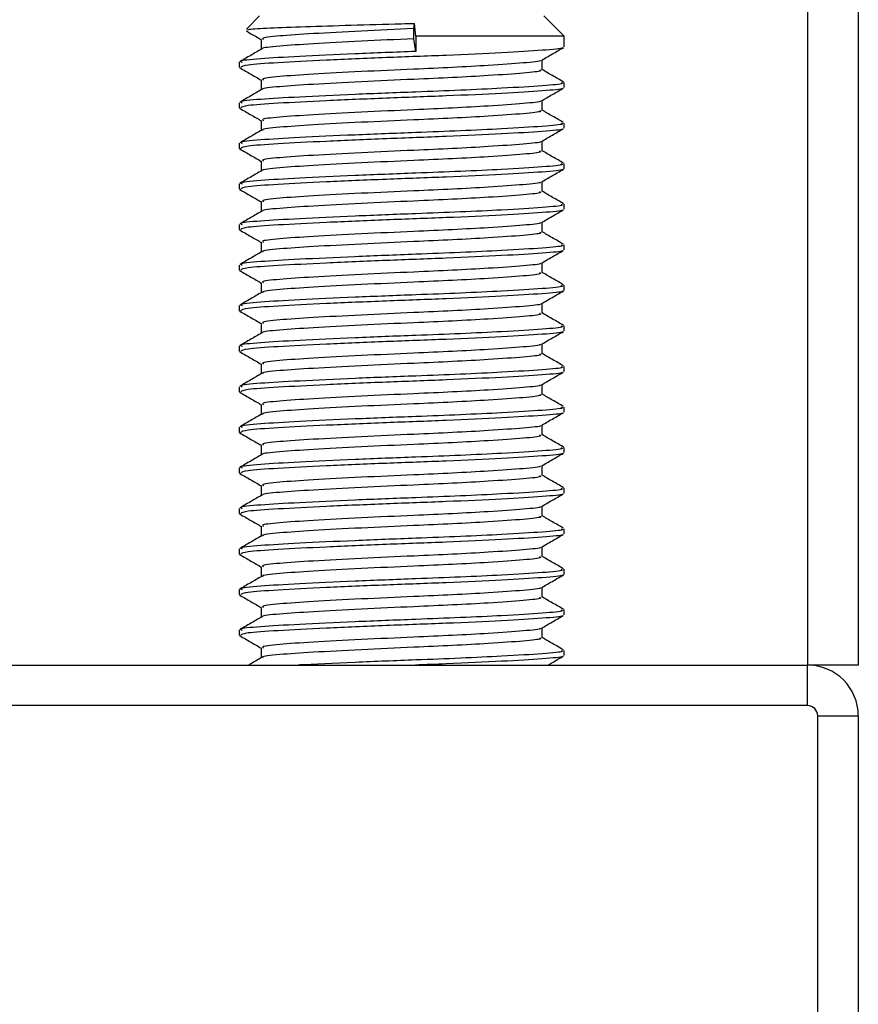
# Model space of a CAD drawing. Header units: millimetres. Extents: x 0 to 420, y 0 to 297.
# Tile 43 of 80: x 195.12 to 197.72, y 201.94 to 204.99. Entities that reach past the tile are written whole.
import ezdxf

# ---------------------------------------------------------------- set-up
doc = ezdxf.new("R2010")
doc.units = ezdxf.units.MM

msp = doc.modelspace()

# ---------------------------------------------------------------- linework, layer by layer
at = {"color": 7, "linetype": 'Continuous', "lineweight": 25}
for p, q in [((197.55952, 230.62971), (197.55952, 202.98707)), ((197.71658, 230.62971), (197.71658, 202.98707)), ((195.86326, 204.99744), (195.82248, 204.95665)), ((196.80563, 204.93462), (196.7428, 204.99744)), ((196.34071, 204.95817), (196.34316, 204.97444)), ((196.34661, 204.93462), (196.34316, 204.97444)), ((196.34071, 204.92676), (196.34071, 204.95817)), ((196.34661, 204.93462), (196.34661, 204.8875)), ((196.80563, 204.93462), (196.34661, 204.93462)), ((196.80563, 204.9014), (196.80563, 204.93462)), ((195.86845, 204.92491), (195.86845, 204.8944)), ((196.34661, 204.8875), (196.34071, 204.92676)), ((195.80044, 204.85432), (195.80044, 204.83855)), ((196.73762, 204.83068), (196.73762, 204.8613)), ((195.80115, 204.83746), (195.80539, 204.83676)), ((195.86845, 204.79927), (195.86845, 204.76876)), ((196.80563, 204.77576), (196.80563, 204.79146)), ((195.80044, 204.72867), (195.80044, 204.71291)), ((196.73762, 204.70503), (196.73762, 204.73566)), ((195.80115, 204.71181), (195.80539, 204.71111)), ((195.86845, 204.67362), (195.86845, 204.64311)), ((196.80563, 204.65011), (196.80563, 204.66581)), ((195.80044, 204.60302), (195.80044, 204.58726)), ((196.73762, 204.57938), (196.73762, 204.61001)), ((195.80115, 204.58616), (195.80539, 204.58546)), ((195.86845, 204.54797), (195.86845, 204.51746)), ((196.80563, 204.52446), (196.80563, 204.54017)), ((195.80044, 204.47738), (195.80044, 204.46161)), ((196.73762, 204.45373), (196.73762, 204.48436)), ((195.80115, 204.46051), (195.80539, 204.45982)), ((195.86845, 204.42232), (195.86845, 204.39181)), ((196.80563, 204.39881), (196.80563, 204.41452)), ((196.73762, 204.32808), (196.73762, 204.35871)), ((195.80044, 204.35173), (195.80044, 204.33596)), ((195.80115, 204.33486), (195.80539, 204.33417)), ((195.86845, 204.29667), (195.86845, 204.26616)), ((196.80563, 204.27316), (196.80563, 204.28887)), ((196.73762, 204.20244), (196.73762, 204.23306)), ((195.80044, 204.22608), (195.80044, 204.21031)), ((195.80115, 204.20922), (195.80539, 204.20852)), ((195.86845, 204.17102), (195.86845, 204.14051)), ((196.80563, 204.14751), (196.80563, 204.16322)), ((195.80044, 204.10043), (195.80044, 204.08466)), ((195.80115, 204.08357), (195.80539, 204.08287)), ((196.73762, 204.07679), (196.73762, 204.10741)), ((195.86845, 204.04538), (195.86845, 204.01487)), ((196.80563, 204.02187), (196.80563, 204.03757)), ((195.80044, 203.97478), (195.80044, 203.95902)), ((196.73762, 203.95114), (196.73762, 203.98177)), ((195.80115, 203.95792), (195.80539, 203.95722)), ((195.86845, 203.91973), (195.86845, 203.88922)), ((196.80563, 203.89622), (196.80563, 203.91192)), ((195.80044, 203.84913), (195.80044, 203.83337)), ((196.73762, 203.82549), (196.73762, 203.85612)), ((195.80115, 203.83227), (195.80539, 203.83157)), ((195.86845, 203.79408), (195.86845, 203.76357)), ((196.80563, 203.77057), (196.80563, 203.78628)), ((195.80044, 203.72349), (195.80044, 203.70772)), ((196.73762, 203.69984), (196.73762, 203.73047)), ((195.80115, 203.70662), (195.80539, 203.70592)), ((195.86845, 203.66843), (195.86845, 203.63792)), ((196.80563, 203.64492), (196.80563, 203.66063)), ((195.80044, 203.59784), (195.80044, 203.58207)), ((196.73762, 203.57419), (196.73762, 203.60482)), ((195.80115, 203.58097), (195.80539, 203.58028)), ((195.86845, 203.54278), (195.86845, 203.51227)), ((196.80563, 203.51927), (196.80563, 203.53498)), ((195.80044, 203.47219), (195.80044, 203.45642)), ((196.73762, 203.44855), (196.73762, 203.47917)), ((195.80115, 203.45533), (195.80539, 203.45463)), ((195.86845, 203.41713), (195.86845, 203.38662)), ((196.80563, 203.39362), (196.80563, 203.40933)), ((196.73762, 203.3229), (196.73762, 203.35352)), ((195.80044, 203.34654), (195.80044, 203.33077)), ((195.80115, 203.32968), (195.80539, 203.32898)), ((195.86845, 203.29149), (195.86845, 203.26098)), ((196.80563, 203.26798), (196.80563, 203.28368)), ((196.73762, 203.19725), (196.73762, 203.22788)), ((195.80044, 203.22089), (195.80044, 203.20512)), ((195.80115, 203.20403), (195.80539, 203.20333)), ((195.86845, 203.16584), (195.86845, 203.13533)), ((196.80563, 203.14233), (196.80563, 203.15803)), ((195.80044, 203.09524), (195.80044, 203.07948)), ((195.80115, 203.07838), (195.80539, 203.07768)), ((196.73762, 203.0716), (196.73762, 203.10223)), ((195.86845, 203.04019), (195.86845, 203.00968)), ((196.80563, 203.01668), (196.80563, 203.03239)), ((195.04655, 202.98707), (197.55952, 202.98707)), ((197.71658, 202.98707), (197.55952, 202.98707)), ((197.55952, 202.86142), (197.55952, 202.98707)), ((197.55952, 202.86142), (195.04655, 202.86142)), ((197.59093, 202.83001), (197.71658, 202.83001)), ((197.59093, 200.31704), (197.59093, 202.83001)), ((197.71658, 202.83001), (197.71658, 200.31704))]:
    msp.add_line(p, q, dxfattribs=at)
for radius in [0.15706, 0.03141]:
    msp.add_arc((197.55952, 202.83001), radius, 0, 90, dxfattribs=at)
for points, knots in [([(195.82573, 204.9534), (195.82612, 204.95432), (195.82714, 204.95672), (195.88982, 204.9605), (195.99917, 204.96447), (196.14353, 204.9691), (196.26375, 204.97244), (196.32964, 204.9741), (196.34316, 204.97444)], [0, 0, 0, 0, 0.12796495, 0.33550132, 0.54315636, 0.74606002, 0.94789237, 1, 1, 1, 1]), ([(195.8221, 204.95097), (195.8269, 204.94819), (195.84235, 204.93925), (195.8578, 204.9303), (195.86845, 204.92413)], [0, 0, 0, 0, 0.3105896, 1, 1, 1, 1]), ([(196.34071, 204.95817), (196.28579, 204.95576), (196.17441, 204.95085), (196.02448, 204.94255), (195.91856, 204.93563), (195.86625, 204.92948), (195.87385, 204.92591), (195.87587, 204.92496)], [0, 0, 0, 0, 0.2274733, 0.46128, 0.686057, 0.9166289, 1, 1, 1, 1]), ([(196.34071, 204.92676), (196.28582, 204.92434), (196.17449, 204.91944), (196.02415, 204.91114), (195.91975, 204.90422), (195.86834, 204.89866), (195.8732, 204.89566), (195.8738, 204.8953)], [0, 0, 0, 0, 0.2397753, 0.4862266, 0.7231599, 0.9662013, 1, 1, 1, 1]), ([(195.86994, 204.89527), (195.85856, 204.88868), (195.83581, 204.8755), (195.81306, 204.86233), (195.80168, 204.85574)], [0, 0, 0, 0, 0.4998987, 1, 1, 1, 1]), ([(196.34661, 204.8875), (196.28309, 204.88508), (196.15429, 204.88017), (195.98087, 204.87188), (195.85843, 204.86496), (195.79796, 204.85882), (195.80668, 204.85526), (195.80897, 204.85432)], [0, 0, 0, 0, 0.227753, 0.46184, 0.6868963, 0.9177483, 1, 1, 1, 1]), ([(196.79849, 204.89958), (196.7992, 204.89913), (196.80408, 204.89608), (196.74336, 204.8912), (196.62091, 204.8834), (196.44586, 204.87529), (196.2523, 204.86847), (196.06508, 204.86038), (195.91418, 204.85258), (195.81624, 204.84594), (195.80851, 204.84093), (195.80485, 204.83855)], [0, 0, 0, 0, 0.020946, 0.1431057, 0.2683321, 0.3948123, 0.5164381, 0.6428345, 0.7681974, 0.8902633, 1, 1, 1, 1]), ([(196.73547, 204.86006), (196.74683, 204.86664), (196.76957, 204.87982), (196.79232, 204.89298), (196.80369, 204.89957)], [0, 0, 0, 0, 0.4999098, 1, 1, 1, 1]), ([(196.73167, 204.86006), (196.73214, 204.8597), (196.73599, 204.85674), (196.68356, 204.85194), (196.58649, 204.84476), (196.46358, 204.83797), (196.32806, 204.83196), (196.17412, 204.82519), (196.02455, 204.81691), (195.91854, 204.80998), (195.86625, 204.80383), (195.87385, 204.80026), (195.87587, 204.79931)], [0, 0, 0, 0, 0.0170089, 0.1395429, 0.2651564, 0.3617182, 0.4550083, 0.5789794, 0.7064021, 0.8289037, 0.9545634, 1, 1, 1, 1]), ([(195.80237, 204.83674), (195.81375, 204.83016), (195.83578, 204.81741), (195.8578, 204.80465), (195.86845, 204.79848)], [0, 0, 0, 0, 0.5163558, 1, 1, 1, 1]), ([(196.72988, 204.83069), (196.73183, 204.82964), (196.73861, 204.82596), (196.68496, 204.82051), (196.5862, 204.81335), (196.46364, 204.80655), (196.32802, 204.80055), (196.17422, 204.79378), (196.02422, 204.7855), (195.91973, 204.77857), (195.86834, 204.77301), (195.8732, 204.77001), (195.8738, 204.76965)], [0, 0, 0, 0, 0.0490909, 0.1710963, 0.2961678, 0.392313, 0.4852006, 0.6086368, 0.7355098, 0.8574829, 0.9826005, 1, 1, 1, 1]), ([(196.80439, 204.79291), (196.79301, 204.7995), (196.77075, 204.81239), (196.74849, 204.82528), (196.73762, 204.83158)], [0, 0, 0, 0, 0.5112595, 1, 1, 1, 1]), ([(196.79665, 204.79146), (196.79893, 204.7904), (196.80682, 204.78671), (196.74475, 204.78124), (196.63052, 204.77409), (196.48877, 204.76729), (196.33195, 204.76128), (196.15396, 204.75452), (195.98096, 204.74623), (195.8584, 204.73931), (195.79796, 204.73317), (195.80668, 204.72961), (195.80897, 204.72867)], [0, 0, 0, 0, 0.0482673, 0.1669875, 0.2886879, 0.3822403, 0.4726264, 0.5927373, 0.7161886, 0.8348774, 0.9566226, 1, 1, 1, 1]), ([(195.86994, 204.76962), (195.85856, 204.76303), (195.83581, 204.74985), (195.81306, 204.73668), (195.80168, 204.73009)], [0, 0, 0, 0, 0.4998987, 1, 1, 1, 1]), ([(196.79849, 204.77393), (196.7992, 204.77349), (196.80408, 204.77043), (196.74336, 204.76555), (196.62091, 204.75775), (196.44586, 204.74964), (196.2523, 204.74283), (196.06508, 204.73473), (195.91418, 204.72693), (195.81624, 204.7203), (195.80851, 204.71528), (195.80485, 204.71291)], [0, 0, 0, 0, 0.020946, 0.1431057, 0.2683321, 0.3948123, 0.5164381, 0.6428345, 0.7681974, 0.8902633, 1, 1, 1, 1]), ([(196.73547, 204.73441), (196.74683, 204.741), (196.76957, 204.75417), (196.79232, 204.76733), (196.80369, 204.77392)], [0, 0, 0, 0, 0.4999098, 1, 1, 1, 1]), ([(196.73167, 204.73441), (196.73214, 204.73405), (196.73599, 204.73109), (196.68356, 204.72629), (196.58649, 204.71911), (196.46358, 204.71232), (196.32806, 204.70631), (196.17412, 204.69954), (196.02455, 204.69126), (195.91854, 204.68434), (195.86625, 204.67819), (195.87385, 204.67461), (195.87587, 204.67366)], [0, 0, 0, 0, 0.0170089, 0.1395429, 0.2651564, 0.3617182, 0.4550083, 0.5789794, 0.7064021, 0.8289037, 0.9545634, 1, 1, 1, 1]), ([(195.80237, 204.71109), (195.81375, 204.70451), (195.83578, 204.69176), (195.8578, 204.679), (195.86845, 204.67283)], [0, 0, 0, 0, 0.5163558, 1, 1, 1, 1]), ([(196.72988, 204.70505), (196.73183, 204.70399), (196.73861, 204.70032), (196.68496, 204.69486), (196.5862, 204.6877), (196.46364, 204.6809), (196.32802, 204.6749), (196.17422, 204.66813), (196.02422, 204.65985), (195.91973, 204.65292), (195.86834, 204.64736), (195.8732, 204.64437), (195.8738, 204.644)], [0, 0, 0, 0, 0.0490909, 0.1710963, 0.2961678, 0.392313, 0.4852006, 0.6086368, 0.7355098, 0.8574829, 0.9826005, 1, 1, 1, 1]), ([(196.80439, 204.66727), (196.79301, 204.67385), (196.77075, 204.68674), (196.74849, 204.69963), (196.73762, 204.70593)], [0, 0, 0, 0, 0.5112595, 1, 1, 1, 1]), ([(196.79665, 204.66581), (196.79893, 204.66475), (196.80682, 204.66106), (196.74475, 204.65559), (196.63052, 204.64844), (196.48877, 204.64164), (196.33195, 204.63563), (196.15396, 204.62887), (195.98096, 204.62058), (195.8584, 204.61366), (195.79796, 204.60752), (195.80668, 204.60396), (195.80897, 204.60302)], [0, 0, 0, 0, 0.0482673, 0.1669875, 0.2886879, 0.3822403, 0.4726264, 0.5927373, 0.7161886, 0.8348774, 0.9566226, 1, 1, 1, 1]), ([(195.86994, 204.64397), (195.85856, 204.63738), (195.83581, 204.6242), (195.81306, 204.61103), (195.80168, 204.60444)], [0, 0, 0, 0, 0.49989867, 1, 1, 1, 1]), ([(196.79849, 204.64828), (196.7992, 204.64784), (196.80408, 204.64479), (196.74336, 204.6399), (196.62091, 204.6321), (196.44586, 204.62399), (196.2523, 204.61718), (196.06508, 204.60908), (195.91418, 204.60129), (195.81624, 204.59465), (195.80851, 204.58963), (195.80485, 204.58726)], [0, 0, 0, 0, 0.020946, 0.1431057, 0.2683321, 0.3948123, 0.5164381, 0.6428345, 0.7681974, 0.8902633, 1, 1, 1, 1]), ([(196.73547, 204.60876), (196.74683, 204.61535), (196.76957, 204.62852), (196.79232, 204.64169), (196.80369, 204.64827)], [0, 0, 0, 0, 0.4999098, 1, 1, 1, 1]), ([(196.73167, 204.60877), (196.73214, 204.6084), (196.73599, 204.60544), (196.68356, 204.60064), (196.58649, 204.59346), (196.46358, 204.58667), (196.32806, 204.58066), (196.17412, 204.5739), (196.02455, 204.56561), (195.91854, 204.55869), (195.86625, 204.55254), (195.87385, 204.54896), (195.87587, 204.54801)], [0, 0, 0, 0, 0.01700891, 0.13954292, 0.26515642, 0.36171819, 0.45500832, 0.57897936, 0.70640208, 0.8289037, 0.95456345, 1, 1, 1, 1]), ([(195.80237, 204.58545), (195.81375, 204.57886), (195.83578, 204.56611), (195.8578, 204.55335), (195.86845, 204.54718)], [0, 0, 0, 0, 0.5163558, 1, 1, 1, 1]), ([(196.72988, 204.5794), (196.73183, 204.57834), (196.73861, 204.57467), (196.68496, 204.56921), (196.5862, 204.56206), (196.46364, 204.55526), (196.32802, 204.54925), (196.17422, 204.54248), (196.02422, 204.5342), (195.91973, 204.52728), (195.86834, 204.52171), (195.8732, 204.51872), (195.8738, 204.51835)], [0, 0, 0, 0, 0.0490909, 0.1710963, 0.2961678, 0.392313, 0.4852006, 0.6086368, 0.7355098, 0.8574829, 0.9826005, 1, 1, 1, 1]), ([(196.80439, 204.54162), (196.79301, 204.54821), (196.77075, 204.56109), (196.74849, 204.57398), (196.73762, 204.58028)], [0, 0, 0, 0, 0.5112595, 1, 1, 1, 1]), ([(196.79665, 204.54017), (196.79893, 204.5391), (196.80682, 204.53541), (196.74475, 204.52994), (196.63052, 204.52279), (196.48877, 204.51599), (196.33195, 204.50999), (196.15396, 204.50322), (195.98096, 204.49493), (195.8584, 204.48801), (195.79796, 204.48187), (195.80668, 204.47831), (195.80897, 204.47738)], [0, 0, 0, 0, 0.0482673, 0.1669875, 0.2886879, 0.3822403, 0.4726264, 0.5927373, 0.7161886, 0.8348774, 0.9566226, 1, 1, 1, 1]), ([(195.86994, 204.51832), (195.85856, 204.51173), (195.83581, 204.49855), (195.81306, 204.48538), (195.80168, 204.47879)], [0, 0, 0, 0, 0.4998987, 1, 1, 1, 1]), ([(196.79849, 204.52264), (196.7992, 204.52219), (196.80408, 204.51914), (196.74336, 204.51426), (196.62091, 204.50645), (196.44586, 204.49834), (196.2523, 204.49153), (196.06508, 204.48343), (195.91418, 204.47564), (195.81624, 204.469), (195.80851, 204.46398), (195.80485, 204.46161)], [0, 0, 0, 0, 0.020946, 0.1431057, 0.2683321, 0.3948123, 0.5164381, 0.6428345, 0.7681974, 0.8902633, 1, 1, 1, 1]), ([(196.73547, 204.48311), (196.74683, 204.4897), (196.76957, 204.50287), (196.79232, 204.51604), (196.80369, 204.52262)], [0, 0, 0, 0, 0.4999098, 1, 1, 1, 1]), ([(196.73167, 204.48312), (196.73214, 204.48276), (196.73599, 204.47979), (196.68356, 204.47499), (196.58649, 204.46782), (196.46358, 204.46102), (196.32806, 204.45501), (196.17412, 204.44825), (196.02455, 204.43996), (195.91854, 204.43304), (195.86625, 204.42689), (195.87385, 204.42331), (195.87587, 204.42236)], [0, 0, 0, 0, 0.0170089, 0.1395429, 0.2651564, 0.3617182, 0.4550083, 0.5789794, 0.7064021, 0.8289037, 0.9545634, 1, 1, 1, 1]), ([(195.80237, 204.4598), (195.81375, 204.45321), (195.83578, 204.44046), (195.8578, 204.42771), (195.86845, 204.42153)], [0, 0, 0, 0, 0.5163558, 1, 1, 1, 1]), ([(196.72988, 204.45375), (196.73183, 204.45269), (196.73861, 204.44902), (196.68496, 204.44356), (196.5862, 204.43641), (196.46364, 204.42961), (196.32802, 204.4236), (196.17422, 204.41684), (196.02422, 204.40855), (195.91973, 204.40163), (195.86834, 204.39606), (195.8732, 204.39307), (195.8738, 204.3927)], [0, 0, 0, 0, 0.0490909, 0.1710963, 0.2961678, 0.392313, 0.4852006, 0.6086368, 0.7355098, 0.8574829, 0.9826005, 1, 1, 1, 1]), ([(196.80439, 204.41597), (196.79301, 204.42256), (196.77075, 204.43544), (196.74849, 204.44833), (196.73762, 204.45464)], [0, 0, 0, 0, 0.5112595, 1, 1, 1, 1]), ([(195.86994, 204.39267), (195.85856, 204.38609), (195.83581, 204.3729), (195.81306, 204.35973), (195.80168, 204.35315)], [0, 0, 0, 0, 0.4998987, 1, 1, 1, 1]), ([(196.79665, 204.41452), (196.79893, 204.41345), (196.80682, 204.40976), (196.74475, 204.4043), (196.63052, 204.39714), (196.48877, 204.39034), (196.33195, 204.38434), (196.15396, 204.37757), (195.98096, 204.36928), (195.8584, 204.36236), (195.79796, 204.35623), (195.80668, 204.35266), (195.80897, 204.35173)], [0, 0, 0, 0, 0.0482673, 0.1669875, 0.2886879, 0.3822403, 0.4726264, 0.5927373, 0.7161886, 0.8348774, 0.9566226, 1, 1, 1, 1]), ([(196.79849, 204.39699), (196.7992, 204.39654), (196.80408, 204.39349), (196.74336, 204.38861), (196.62091, 204.3808), (196.44586, 204.37269), (196.2523, 204.36588), (196.06508, 204.35778), (195.91418, 204.34999), (195.81624, 204.34335), (195.80851, 204.33833), (195.80485, 204.33596)], [0, 0, 0, 0, 0.020946, 0.1431057, 0.2683321, 0.3948123, 0.5164381, 0.6428345, 0.7681974, 0.8902633, 1, 1, 1, 1]), ([(196.73547, 204.35747), (196.74683, 204.36405), (196.76957, 204.37722), (196.79232, 204.39039), (196.80369, 204.39697)], [0, 0, 0, 0, 0.4999098, 1, 1, 1, 1]), ([(196.73167, 204.35747), (196.73214, 204.35711), (196.73599, 204.35415), (196.68356, 204.34934), (196.58649, 204.34217), (196.46358, 204.33537), (196.32806, 204.32937), (196.17412, 204.3226), (196.02455, 204.31431), (195.91854, 204.30739), (195.86625, 204.30124), (195.87385, 204.29766), (195.87587, 204.29671)], [0, 0, 0, 0, 0.0170089, 0.1395429, 0.2651564, 0.3617182, 0.4550083, 0.5789794, 0.7064021, 0.8289037, 0.9545634, 1, 1, 1, 1]), ([(195.80237, 204.33415), (195.81375, 204.32757), (195.83578, 204.31481), (195.8578, 204.30206), (195.86845, 204.29589)], [0, 0, 0, 0, 0.5163558, 1, 1, 1, 1]), ([(196.72988, 204.3281), (196.73183, 204.32705), (196.73861, 204.32337), (196.68496, 204.31791), (196.5862, 204.31076), (196.46364, 204.30396), (196.32802, 204.29795), (196.17422, 204.29119), (196.02422, 204.2829), (195.91973, 204.27598), (195.86834, 204.27041), (195.8732, 204.26742), (195.8738, 204.26706)], [0, 0, 0, 0, 0.0490909, 0.1710963, 0.2961678, 0.392313, 0.4852006, 0.6086368, 0.7355098, 0.8574829, 0.9826005, 1, 1, 1, 1]), ([(196.80439, 204.29032), (196.79301, 204.29691), (196.77075, 204.30979), (196.74849, 204.32269), (196.73762, 204.32899)], [0, 0, 0, 0, 0.5112595, 1, 1, 1, 1]), ([(195.86994, 204.26703), (195.85856, 204.26044), (195.83581, 204.24726), (195.81306, 204.23408), (195.80168, 204.2275)], [0, 0, 0, 0, 0.4998987, 1, 1, 1, 1]), ([(196.79665, 204.28887), (196.79893, 204.2878), (196.80682, 204.28412), (196.74475, 204.27865), (196.63052, 204.27149), (196.48877, 204.26469), (196.33195, 204.25869), (196.15396, 204.25192), (195.98096, 204.24364), (195.8584, 204.23671), (195.79796, 204.23058), (195.80668, 204.22701), (195.80897, 204.22608)], [0, 0, 0, 0, 0.04826734, 0.16698745, 0.28868792, 0.3822403, 0.47262643, 0.59273734, 0.71618864, 0.8348774, 0.95662262, 1, 1, 1, 1]), ([(196.79849, 204.27134), (196.7992, 204.27089), (196.80408, 204.26784), (196.74336, 204.26296), (196.62091, 204.25516), (196.44586, 204.24705), (196.2523, 204.24023), (196.06508, 204.23214), (195.91418, 204.22434), (195.81624, 204.2177), (195.80851, 204.21269), (195.80485, 204.21031)], [0, 0, 0, 0, 0.020946, 0.1431057, 0.2683321, 0.3948123, 0.5164381, 0.6428345, 0.7681974, 0.8902633, 1, 1, 1, 1]), ([(196.73547, 204.23182), (196.74683, 204.2384), (196.76957, 204.25158), (196.79232, 204.26474), (196.80369, 204.27133)], [0, 0, 0, 0, 0.4999098, 1, 1, 1, 1]), ([(195.80237, 204.2085), (195.81375, 204.20192), (195.83578, 204.18917), (195.8578, 204.17641), (195.86845, 204.17024)], [0, 0, 0, 0, 0.5163558, 1, 1, 1, 1]), ([(196.72988, 204.20245), (196.73183, 204.2014), (196.73861, 204.19772), (196.68496, 204.19226), (196.5862, 204.18511), (196.46364, 204.17831), (196.32802, 204.17231), (196.17422, 204.16554), (196.02422, 204.15725), (195.91973, 204.15033), (195.86834, 204.14477), (195.8732, 204.14177), (195.8738, 204.14141)], [0, 0, 0, 0, 0.0490909, 0.1710963, 0.2961678, 0.392313, 0.4852006, 0.6086368, 0.7355098, 0.8574829, 0.9826005, 1, 1, 1, 1]), ([(196.73167, 204.23182), (196.73214, 204.23146), (196.73599, 204.2285), (196.68356, 204.2237), (196.58649, 204.21652), (196.46358, 204.20972), (196.32806, 204.20372), (196.17412, 204.19695), (196.02455, 204.18867), (195.91854, 204.18174), (195.86625, 204.17559), (195.87385, 204.17202), (195.87587, 204.17107)], [0, 0, 0, 0, 0.0170089, 0.1395429, 0.2651564, 0.3617182, 0.4550083, 0.5789794, 0.7064021, 0.8289037, 0.9545634, 1, 1, 1, 1]), ([(196.80439, 204.16467), (196.79301, 204.17126), (196.77075, 204.18414), (196.74849, 204.19704), (196.73762, 204.20334)], [0, 0, 0, 0, 0.5112595, 1, 1, 1, 1]), ([(195.86994, 204.14138), (195.85856, 204.13479), (195.83581, 204.12161), (195.81306, 204.10844), (195.80168, 204.10185)], [0, 0, 0, 0, 0.4998987, 1, 1, 1, 1]), ([(196.79665, 204.16322), (196.79893, 204.16215), (196.80682, 204.15847), (196.74475, 204.153), (196.63052, 204.14585), (196.48877, 204.13905), (196.33195, 204.13304), (196.15396, 204.12627), (195.98096, 204.11799), (195.8584, 204.11107), (195.79796, 204.10493), (195.80668, 204.10137), (195.80897, 204.10043)], [0, 0, 0, 0, 0.04826734, 0.16698745, 0.28868792, 0.3822403, 0.47262643, 0.59273734, 0.71618864, 0.8348774, 0.95662262, 1, 1, 1, 1]), ([(196.79849, 204.14569), (196.7992, 204.14524), (196.80408, 204.14219), (196.74336, 204.13731), (196.62091, 204.12951), (196.44586, 204.1214), (196.2523, 204.11458), (196.06508, 204.10649), (195.91418, 204.09869), (195.81624, 204.09205), (195.80851, 204.08704), (195.80485, 204.08466)], [0, 0, 0, 0, 0.020946, 0.1431057, 0.2683321, 0.3948123, 0.5164381, 0.6428345, 0.7681974, 0.8902633, 1, 1, 1, 1]), ([(196.73547, 204.10617), (196.74683, 204.11275), (196.76957, 204.12593), (196.79232, 204.13909), (196.80369, 204.14568)], [0, 0, 0, 0, 0.4999098, 1, 1, 1, 1]), ([(195.80237, 204.08285), (195.81375, 204.07627), (195.83578, 204.06352), (195.8578, 204.05076), (195.86845, 204.04459)], [0, 0, 0, 0, 0.51635581, 1, 1, 1, 1]), ([(196.73167, 204.10617), (196.73214, 204.10581), (196.73599, 204.10285), (196.68356, 204.09805), (196.58649, 204.09087), (196.46358, 204.08408), (196.32806, 204.07807), (196.17412, 204.0713), (196.02455, 204.06302), (195.91854, 204.05609), (195.86625, 204.04994), (195.87385, 204.04637), (195.87587, 204.04542)], [0, 0, 0, 0, 0.0170089, 0.1395429, 0.2651564, 0.3617182, 0.4550083, 0.5789794, 0.7064021, 0.8289037, 0.9545634, 1, 1, 1, 1]), ([(196.72988, 204.0768), (196.73183, 204.07575), (196.73861, 204.07207), (196.68496, 204.06662), (196.5862, 204.05946), (196.46364, 204.05266), (196.32802, 204.04666), (196.17422, 204.03989), (196.02422, 204.0316), (195.91973, 204.02468), (195.86834, 204.01912), (195.8732, 204.01612), (195.8738, 204.01576)], [0, 0, 0, 0, 0.0490909, 0.1710963, 0.2961678, 0.392313, 0.4852006, 0.6086368, 0.7355098, 0.8574829, 0.9826005, 1, 1, 1, 1]), ([(196.80439, 204.03902), (196.79301, 204.04561), (196.77075, 204.0585), (196.74849, 204.07139), (196.73762, 204.07769)], [0, 0, 0, 0, 0.5112595, 1, 1, 1, 1]), ([(196.79665, 204.03757), (196.79893, 204.03651), (196.80682, 204.03282), (196.74475, 204.02735), (196.63052, 204.0202), (196.48877, 204.0134), (196.33195, 204.00739), (196.15396, 204.00063), (195.98096, 203.99234), (195.8584, 203.98542), (195.79796, 203.97928), (195.80668, 203.97572), (195.80897, 203.97478)], [0, 0, 0, 0, 0.0482673, 0.1669875, 0.2886879, 0.3822403, 0.4726264, 0.5927373, 0.7161886, 0.8348774, 0.9566226, 1, 1, 1, 1]), ([(196.79849, 204.02004), (196.7992, 204.0196), (196.80408, 204.01654), (196.74336, 204.01166), (196.62091, 204.00386), (196.44586, 203.99575), (196.2523, 203.98894), (196.06508, 203.98084), (195.91418, 203.97304), (195.81624, 203.96641), (195.80851, 203.96139), (195.80485, 203.95902)], [0, 0, 0, 0, 0.020946, 0.1431057, 0.2683321, 0.3948123, 0.5164381, 0.6428345, 0.7681974, 0.8902633, 1, 1, 1, 1]), ([(196.73547, 203.98052), (196.74683, 203.98711), (196.76957, 204.00028), (196.79232, 204.01344), (196.80369, 204.02003)], [0, 0, 0, 0, 0.4999098, 1, 1, 1, 1]), ([(195.86994, 204.01573), (195.85856, 204.00914), (195.83581, 203.99596), (195.81306, 203.98279), (195.80168, 203.9762)], [0, 0, 0, 0, 0.4998987, 1, 1, 1, 1]), ([(196.73167, 203.98052), (196.73214, 203.98016), (196.73599, 203.9772), (196.68356, 203.9724), (196.58649, 203.96522), (196.46358, 203.95843), (196.32806, 203.95242), (196.17412, 203.94565), (196.02455, 203.93737), (195.91854, 203.93045), (195.86625, 203.9243), (195.87385, 203.92072), (195.87587, 203.91977)], [0, 0, 0, 0, 0.0170089, 0.1395429, 0.2651564, 0.3617182, 0.4550083, 0.5789794, 0.7064021, 0.8289037, 0.9545634, 1, 1, 1, 1]), ([(195.80237, 203.9572), (195.81375, 203.95062), (195.83578, 203.93787), (195.8578, 203.92511), (195.86845, 203.91894)], [0, 0, 0, 0, 0.5163558, 1, 1, 1, 1]), ([(196.72988, 203.95116), (196.73183, 203.9501), (196.73861, 203.94643), (196.68496, 203.94097), (196.5862, 203.93381), (196.46364, 203.92701), (196.32802, 203.92101), (196.17422, 203.91424), (196.02422, 203.90596), (195.91973, 203.89903), (195.86834, 203.89347), (195.8732, 203.89048), (195.8738, 203.89011)], [0, 0, 0, 0, 0.0490909, 0.1710963, 0.2961678, 0.392313, 0.4852006, 0.6086368, 0.7355098, 0.8574829, 0.9826005, 1, 1, 1, 1]), ([(196.80439, 203.91338), (196.79301, 203.91996), (196.77075, 203.93285), (196.74849, 203.94574), (196.73762, 203.95204)], [0, 0, 0, 0, 0.5112595, 1, 1, 1, 1]), ([(196.79665, 203.91192), (196.79893, 203.91086), (196.80682, 203.90717), (196.74475, 203.9017), (196.63052, 203.89455), (196.48877, 203.88775), (196.33195, 203.88174), (196.15396, 203.87498), (195.98096, 203.86669), (195.8584, 203.85977), (195.79796, 203.85363), (195.80668, 203.85007), (195.80897, 203.84913)], [0, 0, 0, 0, 0.0482673, 0.1669875, 0.2886879, 0.3822403, 0.4726264, 0.5927373, 0.7161886, 0.8348774, 0.9566226, 1, 1, 1, 1]), ([(195.86994, 203.89008), (195.85856, 203.88349), (195.83581, 203.87031), (195.81306, 203.85714), (195.80168, 203.85055)], [0, 0, 0, 0, 0.4998987, 1, 1, 1, 1]), ([(196.79849, 203.89439), (196.7992, 203.89395), (196.80408, 203.8909), (196.74336, 203.88601), (196.62091, 203.87821), (196.44586, 203.8701), (196.2523, 203.86329), (196.06508, 203.85519), (195.91418, 203.8474), (195.81624, 203.84076), (195.80851, 203.83574), (195.80485, 203.83337)], [0, 0, 0, 0, 0.020946, 0.1431057, 0.2683321, 0.3948123, 0.5164381, 0.6428345, 0.7681974, 0.8902633, 1, 1, 1, 1]), ([(196.73547, 203.85487), (196.74683, 203.86146), (196.76957, 203.87463), (196.79232, 203.8878), (196.80369, 203.89438)], [0, 0, 0, 0, 0.4999098, 1, 1, 1, 1]), ([(196.73167, 203.85488), (196.73214, 203.85451), (196.73599, 203.85155), (196.68356, 203.84675), (196.58649, 203.83957), (196.46358, 203.83278), (196.32806, 203.82677), (196.17412, 203.82001), (196.02455, 203.81172), (195.91854, 203.8048), (195.86625, 203.79865), (195.87385, 203.79507), (195.87587, 203.79412)], [0, 0, 0, 0, 0.0170089, 0.1395429, 0.2651564, 0.3617182, 0.4550083, 0.5789794, 0.7064021, 0.8289037, 0.9545634, 1, 1, 1, 1]), ([(195.80237, 203.83156), (195.81375, 203.82497), (195.83578, 203.81222), (195.8578, 203.79946), (195.86845, 203.79329)], [0, 0, 0, 0, 0.5163558, 1, 1, 1, 1]), ([(196.72988, 203.82551), (196.73183, 203.82445), (196.73861, 203.82078), (196.68496, 203.81532), (196.5862, 203.80817), (196.46364, 203.80137), (196.32802, 203.79536), (196.17422, 203.78859), (196.02422, 203.78031), (195.91973, 203.77339), (195.86834, 203.76782), (195.8732, 203.76483), (195.8738, 203.76446)], [0, 0, 0, 0, 0.0490909, 0.1710963, 0.2961678, 0.392313, 0.4852006, 0.6086368, 0.7355098, 0.8574829, 0.9826005, 1, 1, 1, 1]), ([(196.80439, 203.78773), (196.79301, 203.79431), (196.77075, 203.8072), (196.74849, 203.82009), (196.73762, 203.82639)], [0, 0, 0, 0, 0.5112595, 1, 1, 1, 1]), ([(196.79665, 203.78628), (196.79893, 203.78521), (196.80682, 203.78152), (196.74475, 203.77605), (196.63052, 203.7689), (196.48877, 203.7621), (196.33195, 203.75609), (196.15396, 203.74933), (195.98096, 203.74104), (195.8584, 203.73412), (195.79796, 203.72798), (195.80668, 203.72442), (195.80897, 203.72349)], [0, 0, 0, 0, 0.0482673, 0.1669875, 0.2886879, 0.3822403, 0.4726264, 0.5927373, 0.7161886, 0.8348774, 0.9566226, 1, 1, 1, 1]), ([(195.86994, 203.76443), (195.85856, 203.75784), (195.83581, 203.74466), (195.81306, 203.73149), (195.80168, 203.7249)], [0, 0, 0, 0, 0.4998987, 1, 1, 1, 1]), ([(196.79849, 203.76875), (196.7992, 203.7683), (196.80408, 203.76525), (196.74336, 203.76037), (196.62091, 203.75256), (196.44586, 203.74445), (196.2523, 203.73764), (196.06508, 203.72954), (195.91418, 203.72175), (195.81624, 203.71511), (195.80851, 203.71009), (195.80485, 203.70772)], [0, 0, 0, 0, 0.020946, 0.1431057, 0.2683321, 0.3948123, 0.5164381, 0.6428345, 0.7681974, 0.8902633, 1, 1, 1, 1]), ([(196.73547, 203.72922), (196.74683, 203.73581), (196.76957, 203.74898), (196.79232, 203.76215), (196.80369, 203.76873)], [0, 0, 0, 0, 0.4999098, 1, 1, 1, 1]), ([(196.73167, 203.72923), (196.73214, 203.72887), (196.73599, 203.7259), (196.68356, 203.7211), (196.58649, 203.71393), (196.46358, 203.70713), (196.32806, 203.70112), (196.17412, 203.69436), (196.02455, 203.68607), (195.91854, 203.67915), (195.86625, 203.673), (195.87385, 203.66942), (195.87587, 203.66847)], [0, 0, 0, 0, 0.0170089, 0.1395429, 0.2651564, 0.3617182, 0.4550083, 0.5789794, 0.7064021, 0.8289037, 0.9545634, 1, 1, 1, 1]), ([(195.80237, 203.70591), (195.81375, 203.69932), (195.83578, 203.68657), (195.8578, 203.67381), (195.86845, 203.66764)], [0, 0, 0, 0, 0.5163558, 1, 1, 1, 1]), ([(196.72988, 203.69986), (196.73183, 203.6988), (196.73861, 203.69513), (196.68496, 203.68967), (196.5862, 203.68252), (196.46364, 203.67572), (196.32802, 203.66971), (196.17422, 203.66295), (196.02422, 203.65466), (195.91973, 203.64774), (195.86834, 203.64217), (195.8732, 203.63918), (195.8738, 203.63881)], [0, 0, 0, 0, 0.0490909, 0.1710963, 0.2961678, 0.392313, 0.4852006, 0.6086368, 0.7355098, 0.8574829, 0.9826005, 1, 1, 1, 1]), ([(196.80439, 203.66208), (196.79301, 203.66867), (196.77075, 203.68155), (196.74849, 203.69444), (196.73762, 203.70074)], [0, 0, 0, 0, 0.5112595, 1, 1, 1, 1]), ([(196.79665, 203.66063), (196.79893, 203.65956), (196.80682, 203.65587), (196.74475, 203.65041), (196.63052, 203.64325), (196.48877, 203.63645), (196.33195, 203.63045), (196.15396, 203.62368), (195.98096, 203.61539), (195.8584, 203.60847), (195.79796, 203.60234), (195.80668, 203.59877), (195.80897, 203.59784)], [0, 0, 0, 0, 0.0482673, 0.1669875, 0.2886879, 0.3822403, 0.4726264, 0.5927373, 0.7161886, 0.8348774, 0.9566226, 1, 1, 1, 1]), ([(195.86994, 203.63878), (195.85856, 203.63219), (195.83581, 203.61901), (195.81306, 203.60584), (195.80168, 203.59926)], [0, 0, 0, 0, 0.4998987, 1, 1, 1, 1]), ([(196.79849, 203.6431), (196.7992, 203.64265), (196.80408, 203.6396), (196.74336, 203.63472), (196.62091, 203.62691), (196.44586, 203.6188), (196.2523, 203.61199), (196.06508, 203.60389), (195.91418, 203.5961), (195.81624, 203.58946), (195.80851, 203.58444), (195.80485, 203.58207)], [0, 0, 0, 0, 0.020946, 0.1431057, 0.2683321, 0.3948123, 0.5164381, 0.6428345, 0.7681974, 0.8902633, 1, 1, 1, 1]), ([(196.73547, 203.60358), (196.74683, 203.61016), (196.76957, 203.62333), (196.79232, 203.6365), (196.80369, 203.64308)], [0, 0, 0, 0, 0.4999098, 1, 1, 1, 1]), ([(196.73167, 203.60358), (196.73214, 203.60322), (196.73599, 203.60026), (196.68356, 203.59545), (196.58649, 203.58828), (196.46358, 203.58148), (196.32806, 203.57548), (196.17412, 203.56871), (196.02455, 203.56042), (195.91854, 203.5535), (195.86625, 203.54735), (195.87385, 203.54377), (195.87587, 203.54282)], [0, 0, 0, 0, 0.0170089, 0.1395429, 0.2651564, 0.3617182, 0.4550083, 0.5789794, 0.7064021, 0.8289037, 0.9545634, 1, 1, 1, 1]), ([(195.80237, 203.58026), (195.81375, 203.57368), (195.83578, 203.56092), (195.8578, 203.54817), (195.86845, 203.542)], [0, 0, 0, 0, 0.51635581, 1, 1, 1, 1]), ([(196.72988, 203.57421), (196.73183, 203.57316), (196.73861, 203.56948), (196.68496, 203.56402), (196.5862, 203.55687), (196.46364, 203.55007), (196.32802, 203.54406), (196.17422, 203.5373), (196.02422, 203.52901), (195.91973, 203.52209), (195.86834, 203.51652), (195.8732, 203.51353), (195.8738, 203.51317)], [0, 0, 0, 0, 0.0490909, 0.1710963, 0.2961678, 0.392313, 0.4852006, 0.6086368, 0.7355098, 0.8574829, 0.9826005, 1, 1, 1, 1]), ([(196.80439, 203.53643), (196.79301, 203.54302), (196.77075, 203.5559), (196.74849, 203.5688), (196.73762, 203.5751)], [0, 0, 0, 0, 0.5112595, 1, 1, 1, 1]), ([(196.79665, 203.53498), (196.79893, 203.53391), (196.80682, 203.53022), (196.74475, 203.52476), (196.63052, 203.5176), (196.48877, 203.5108), (196.33195, 203.5048), (196.15396, 203.49803), (195.98096, 203.48975), (195.8584, 203.48282), (195.79796, 203.47669), (195.80668, 203.47312), (195.80897, 203.47219)], [0, 0, 0, 0, 0.04826734, 0.16698745, 0.28868792, 0.3822403, 0.47262643, 0.59273734, 0.71618864, 0.8348774, 0.95662262, 1, 1, 1, 1]), ([(195.86994, 203.51314), (195.85856, 203.50655), (195.83581, 203.49337), (195.81306, 203.48019), (195.80168, 203.47361)], [0, 0, 0, 0, 0.49989867, 1, 1, 1, 1]), ([(196.79849, 203.51745), (196.7992, 203.517), (196.80408, 203.51395), (196.74336, 203.50907), (196.62091, 203.50127), (196.44586, 203.49315), (196.2523, 203.48634), (196.06508, 203.47824), (195.91418, 203.47045), (195.81624, 203.46381), (195.80851, 203.4588), (195.80485, 203.45642)], [0, 0, 0, 0, 0.020946, 0.1431057, 0.2683321, 0.3948123, 0.5164381, 0.6428345, 0.7681974, 0.8902633, 1, 1, 1, 1]), ([(196.73547, 203.47793), (196.74683, 203.48451), (196.76957, 203.49769), (196.79232, 203.51085), (196.80369, 203.51744)], [0, 0, 0, 0, 0.4999098, 1, 1, 1, 1]), ([(196.73167, 203.47793), (196.73214, 203.47757), (196.73599, 203.47461), (196.68356, 203.46981), (196.58649, 203.46263), (196.46358, 203.45583), (196.32806, 203.44983), (196.17412, 203.44306), (196.02455, 203.43478), (195.91854, 203.42785), (195.86625, 203.4217), (195.87385, 203.41813), (195.87587, 203.41718)], [0, 0, 0, 0, 0.0170089, 0.1395429, 0.2651564, 0.3617182, 0.4550083, 0.5789794, 0.7064021, 0.8289037, 0.9545634, 1, 1, 1, 1]), ([(195.80237, 203.45461), (195.81375, 203.44803), (195.83578, 203.43528), (195.8578, 203.42252), (195.86845, 203.41635)], [0, 0, 0, 0, 0.5163558, 1, 1, 1, 1]), ([(196.72988, 203.44856), (196.73183, 203.44751), (196.73861, 203.44383), (196.68496, 203.43837), (196.5862, 203.43122), (196.46364, 203.42442), (196.32802, 203.41841), (196.17422, 203.41165), (196.02422, 203.40336), (195.91973, 203.39644), (195.86834, 203.39088), (195.8732, 203.38788), (195.8738, 203.38752)], [0, 0, 0, 0, 0.04909091, 0.17109626, 0.29616782, 0.39231299, 0.48520062, 0.60863681, 0.73550977, 0.85748287, 0.98260048, 1, 1, 1, 1]), ([(196.80439, 203.41078), (196.79301, 203.41737), (196.77075, 203.43025), (196.74849, 203.44315), (196.73762, 203.44945)], [0, 0, 0, 0, 0.5112595, 1, 1, 1, 1]), ([(196.79665, 203.40933), (196.79893, 203.40826), (196.80682, 203.40458), (196.74475, 203.39911), (196.63052, 203.39196), (196.48877, 203.38516), (196.33195, 203.37915), (196.15396, 203.37238), (195.98096, 203.3641), (195.8584, 203.35718), (195.79796, 203.35104), (195.80668, 203.34748), (195.80897, 203.34654)], [0, 0, 0, 0, 0.0482673, 0.1669875, 0.2886879, 0.3822403, 0.4726264, 0.5927373, 0.7161886, 0.8348774, 0.9566226, 1, 1, 1, 1]), ([(195.86994, 203.38749), (195.85856, 203.3809), (195.83581, 203.36772), (195.81306, 203.35455), (195.80168, 203.34796)], [0, 0, 0, 0, 0.4998987, 1, 1, 1, 1]), ([(196.79849, 203.3918), (196.7992, 203.39135), (196.80408, 203.3883), (196.74336, 203.38342), (196.62091, 203.37562), (196.44586, 203.36751), (196.2523, 203.36069), (196.06508, 203.3526), (195.91418, 203.3448), (195.81624, 203.33816), (195.80851, 203.33315), (195.80485, 203.33077)], [0, 0, 0, 0, 0.020946, 0.1431057, 0.2683321, 0.3948123, 0.5164381, 0.6428345, 0.7681974, 0.8902633, 1, 1, 1, 1]), ([(196.73547, 203.35228), (196.74683, 203.35886), (196.76957, 203.37204), (196.79232, 203.3852), (196.80369, 203.39179)], [0, 0, 0, 0, 0.4999098, 1, 1, 1, 1]), ([(196.73167, 203.35228), (196.73214, 203.35192), (196.73599, 203.34896), (196.68356, 203.34416), (196.58649, 203.33698), (196.46358, 203.33019), (196.32806, 203.32418), (196.17412, 203.31741), (196.02455, 203.30913), (195.91854, 203.3022), (195.86625, 203.29605), (195.87385, 203.29248), (195.87587, 203.29153)], [0, 0, 0, 0, 0.0170089, 0.1395429, 0.2651564, 0.3617182, 0.4550083, 0.5789794, 0.7064021, 0.8289037, 0.9545634, 1, 1, 1, 1]), ([(195.80237, 203.32896), (195.81375, 203.32238), (195.83578, 203.30963), (195.8578, 203.29687), (195.86845, 203.2907)], [0, 0, 0, 0, 0.5163558, 1, 1, 1, 1]), ([(196.72988, 203.32291), (196.73183, 203.32186), (196.73861, 203.31818), (196.68496, 203.31273), (196.5862, 203.30557), (196.46364, 203.29877), (196.32802, 203.29277), (196.17422, 203.286), (196.02422, 203.27771), (195.91973, 203.27079), (195.86834, 203.26523), (195.8732, 203.26223), (195.8738, 203.26187)], [0, 0, 0, 0, 0.0490909, 0.1710963, 0.2961678, 0.392313, 0.4852006, 0.6086368, 0.7355098, 0.8574829, 0.9826005, 1, 1, 1, 1]), ([(196.80439, 203.28513), (196.79301, 203.29172), (196.77075, 203.30461), (196.74849, 203.3175), (196.73762, 203.3238)], [0, 0, 0, 0, 0.5112595, 1, 1, 1, 1]), ([(195.86994, 203.26184), (195.85856, 203.25525), (195.83581, 203.24207), (195.81306, 203.2289), (195.80168, 203.22231)], [0, 0, 0, 0, 0.4998987, 1, 1, 1, 1]), ([(196.79665, 203.28368), (196.79893, 203.28262), (196.80682, 203.27893), (196.74475, 203.27346), (196.63052, 203.26631), (196.48877, 203.25951), (196.33195, 203.2535), (196.15396, 203.24674), (195.98096, 203.23845), (195.8584, 203.23153), (195.79796, 203.22539), (195.80668, 203.22183), (195.80897, 203.22089)], [0, 0, 0, 0, 0.0482673, 0.1669875, 0.2886879, 0.3822403, 0.4726264, 0.5927373, 0.7161886, 0.8348774, 0.9566226, 1, 1, 1, 1]), ([(196.79849, 203.26615), (196.7992, 203.26571), (196.80408, 203.26265), (196.74336, 203.25777), (196.62091, 203.24997), (196.44586, 203.24186), (196.2523, 203.23505), (196.06508, 203.22695), (195.91418, 203.21915), (195.81624, 203.21252), (195.80851, 203.2075), (195.80485, 203.20512)], [0, 0, 0, 0, 0.020946, 0.1431057, 0.2683321, 0.3948123, 0.5164381, 0.6428345, 0.7681974, 0.8902633, 1, 1, 1, 1]), ([(196.73547, 203.22663), (196.74683, 203.23322), (196.76957, 203.24639), (196.79232, 203.25955), (196.80369, 203.26614)], [0, 0, 0, 0, 0.4999098, 1, 1, 1, 1]), ([(196.73167, 203.22663), (196.73214, 203.22627), (196.73599, 203.22331), (196.68356, 203.21851), (196.58649, 203.21133), (196.46358, 203.20454), (196.32806, 203.19853), (196.17412, 203.19176), (196.02455, 203.18348), (195.91854, 203.17656), (195.86625, 203.17041), (195.87385, 203.16683), (195.87587, 203.16588)], [0, 0, 0, 0, 0.0170089, 0.1395429, 0.2651564, 0.3617182, 0.4550083, 0.5789794, 0.7064021, 0.8289037, 0.9545634, 1, 1, 1, 1]), ([(195.80237, 203.20331), (195.81375, 203.19673), (195.83578, 203.18398), (195.8578, 203.17122), (195.86845, 203.16505)], [0, 0, 0, 0, 0.5163558, 1, 1, 1, 1]), ([(196.72988, 203.19727), (196.73183, 203.19621), (196.73861, 203.19253), (196.68496, 203.18708), (196.5862, 203.17992), (196.46364, 203.17312), (196.32802, 203.16712), (196.17422, 203.16035), (196.02422, 203.15207), (195.91973, 203.14514), (195.86834, 203.13958), (195.8732, 203.13659), (195.8738, 203.13622)], [0, 0, 0, 0, 0.04909091, 0.17109626, 0.29616782, 0.39231299, 0.48520062, 0.60863681, 0.73550977, 0.85748287, 0.98260048, 1, 1, 1, 1]), ([(196.80439, 203.15949), (196.79301, 203.16607), (196.77075, 203.17896), (196.74849, 203.19185), (196.73762, 203.19815)], [0, 0, 0, 0, 0.5112595, 1, 1, 1, 1]), ([(195.86994, 203.13619), (195.85856, 203.1296), (195.83581, 203.11642), (195.81306, 203.10325), (195.80168, 203.09666)], [0, 0, 0, 0, 0.4998987, 1, 1, 1, 1]), ([(196.79665, 203.15803), (196.79893, 203.15697), (196.80682, 203.15328), (196.74475, 203.14781), (196.63052, 203.14066), (196.48877, 203.13386), (196.33195, 203.12785), (196.15396, 203.12109), (195.98096, 203.1128), (195.8584, 203.10588), (195.79796, 203.09974), (195.80668, 203.09618), (195.80897, 203.09524)], [0, 0, 0, 0, 0.0482673, 0.1669875, 0.2886879, 0.3822403, 0.4726264, 0.5927373, 0.7161886, 0.8348774, 0.9566226, 1, 1, 1, 1]), ([(196.79849, 203.1405), (196.7992, 203.14006), (196.80408, 203.13701), (196.74336, 203.13212), (196.62091, 203.12432), (196.44586, 203.11621), (196.2523, 203.1094), (196.06508, 203.1013), (195.91418, 203.09351), (195.81624, 203.08687), (195.80851, 203.08185), (195.80485, 203.07948)], [0, 0, 0, 0, 0.020946, 0.1431057, 0.2683321, 0.3948123, 0.5164381, 0.6428345, 0.7681974, 0.8902633, 1, 1, 1, 1]), ([(196.73547, 203.10098), (196.74683, 203.10757), (196.76957, 203.12074), (196.79232, 203.13391), (196.80369, 203.14049)], [0, 0, 0, 0, 0.4999098, 1, 1, 1, 1]), ([(195.80237, 203.07767), (195.81375, 203.07108), (195.83578, 203.05833), (195.8578, 203.04557), (195.86845, 203.0394)], [0, 0, 0, 0, 0.51635581, 1, 1, 1, 1]), ([(196.73167, 203.10099), (196.73214, 203.10062), (196.73599, 203.09766), (196.68356, 203.09286), (196.58649, 203.08568), (196.46358, 203.07889), (196.32806, 203.07288), (196.17412, 203.06612), (196.02455, 203.05783), (195.91854, 203.05091), (195.86625, 203.04476), (195.87385, 203.04118), (195.87587, 203.04023)], [0, 0, 0, 0, 0.0170089, 0.1395429, 0.2651564, 0.3617182, 0.4550083, 0.5789794, 0.7064021, 0.8289037, 0.9545634, 1, 1, 1, 1]), ([(196.72988, 203.07162), (196.73183, 203.07056), (196.73861, 203.06689), (196.68496, 203.06143), (196.5862, 203.05428), (196.46364, 203.04748), (196.32802, 203.04147), (196.17422, 203.0347), (196.02422, 203.02642), (195.91973, 203.0195), (195.86834, 203.01393), (195.8732, 203.01094), (195.8738, 203.01057)], [0, 0, 0, 0, 0.0490909, 0.1710963, 0.2961678, 0.392313, 0.4852006, 0.6086368, 0.7355098, 0.8574829, 0.9826005, 1, 1, 1, 1]), ([(196.80439, 203.03384), (196.79301, 203.04042), (196.77075, 203.05331), (196.74849, 203.0662), (196.73762, 203.0725)], [0, 0, 0, 0, 0.5112595, 1, 1, 1, 1]), ([(196.79665, 203.03239), (196.79893, 203.03132), (196.80682, 203.02763), (196.74477, 203.02216), (196.63045, 203.01501), (196.48894, 203.00821), (196.33127, 203.0022), (196.1575, 202.99548), (196.02797, 202.98969), (195.98506, 202.98714), (195.98382, 202.98707)], [0, 0, 0, 0, 0.0670526, 0.2319777, 0.4010431, 0.5310054, 0.6565692, 0.8234264, 0.994924, 1, 1, 1, 1]), ([(196.79849, 203.01486), (196.7992, 203.01441), (196.80408, 203.01136), (196.74341, 203.00647), (196.62072, 202.99867), (196.47421, 202.99185), (196.37764, 202.98825), (196.34575, 202.98707)], [0, 0, 0, 0, 0.045817, 0.3130269, 0.5869448, 0.8636053, 1, 1, 1, 1]), ([(196.75572, 202.98707), (196.76034, 202.98974), (196.77632, 202.999), (196.79232, 203.00826), (196.80369, 203.01484)], [0, 0, 0, 0, 0.2887283, 1, 1, 1, 1]), ([(195.86994, 203.01054), (195.85856, 203.00395), (195.84505, 202.99613), (195.83154, 202.9883), (195.82941, 202.98707)], [0, 0, 0, 0, 0.84184969, 1, 1, 1, 1])]:
    msp.add_open_spline(points, degree=3, knots=knots, dxfattribs=at)

doc.saveas('drawing.dxf')
